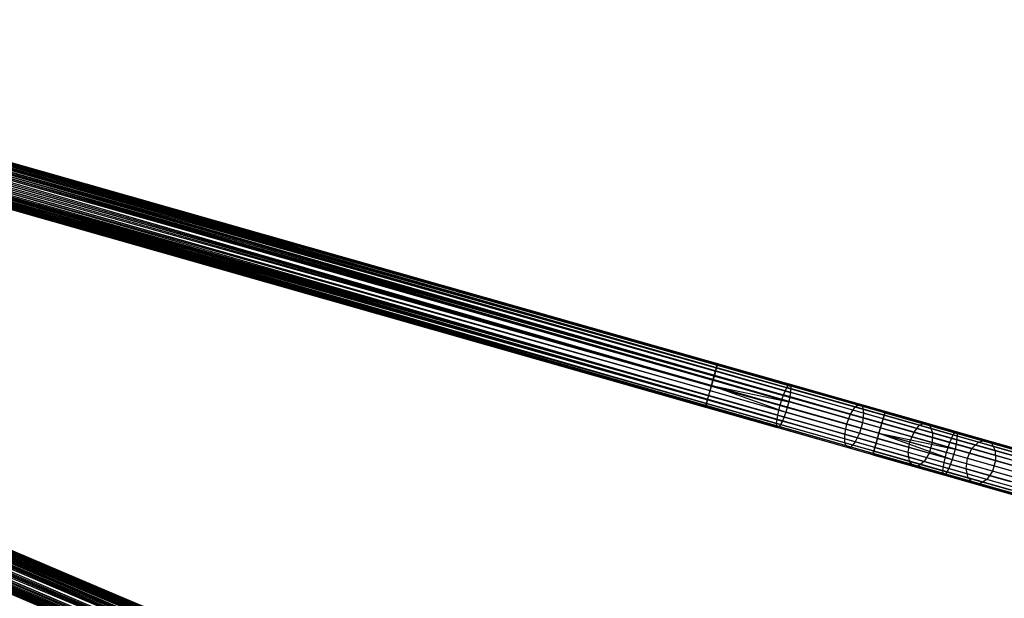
# Model space of a CAD drawing. Extents: x -189 to 189, y -189 to 189.
# Tile 249 of 256: x 124 to 168, y -53 to -28. Entities that reach past the tile are written whole.
import ezdxf

# ---------------------------------------------------------------- set-up
doc = ezdxf.new("R2010")
doc.units = 0
doc.header["$LTSCALE"] = 25.4
doc.layers.get('0').update_dxf_attribs({"linetype": 'CONTINUOUS'})

# ---------------------------------------------------------------- blocks, each defined once
blk = doc.blocks.new('NL2500012474_STL')
at = {"color": 0}
for p, q in [((353.644, -45.144, 177.379), (233.183, -10.87, 177.621)), ((353.644, -45.144, 177.379), (233.183, -10.87, 177.379)), ((353.628, -45.199, 177.855), (233.183, -10.87, 177.621)), ((353.628, -45.199, 177.855), (233.183, -10.87, 177.621)), ((353.644, -45.144, 177.379), (233.183, -10.87, 177.621)), ((353.644, -45.144, 177.379), (233.183, -10.87, 177.379)), ((353.438, -45.868, 178.471), (233.093, -11.187, 178.249)), ((353.438, -45.868, 178.471), (233.093, -11.187, 178.249)), ((353.554, -45.461, 178.249), (233.093, -11.187, 178.249)), ((353.554, -45.461, 178.249), (233.093, -11.187, 178.249)), ((233.093, -11.187, 176.751), (353.597, -45.307, 176.932)), ((233.093, -11.187, 176.751), (353.597, -45.307, 176.932)), ((353.554, -45.461, 178.249), (233.137, -11.033, 178.068)), ((353.554, -45.461, 178.249), (233.137, -11.033, 178.068)), ((353.628, -45.199, 177.855), (233.137, -11.033, 178.068)), ((353.628, -45.199, 177.855), (233.137, -11.033, 178.068)), ((233.137, -11.033, 176.932), (353.597, -45.307, 176.932)), ((233.137, -11.033, 176.932), (353.597, -45.307, 176.932)), ((233.137, -11.033, 176.932), (353.644, -45.144, 177.379)), ((233.137, -11.033, 176.932), (353.644, -45.144, 177.379)), ((353.628, -45.199, 177.855), (233.167, -10.925, 177.855)), ((353.628, -45.199, 177.855), (233.167, -10.925, 177.855)), ((233.167, -10.925, 177.145), (353.644, -45.144, 177.379)), ((233.167, -10.925, 177.145), (353.644, -45.144, 177.379)), ((353.438, -45.868, 178.471), (232.977, -11.594, 178.471)), ((353.438, -45.868, 178.471), (232.977, -11.594, 178.471)), ((232.977, -11.594, 176.529), (353.499, -45.652, 176.615)), ((232.977, -11.594, 176.529), (353.499, -45.652, 176.615)), ((353.438, -45.868, 178.471), (233.039, -11.378, 178.385)), ((353.438, -45.868, 178.471), (233.039, -11.378, 178.385)), ((353.499, -45.652, 176.615), (233.039, -11.378, 176.615)), ((233.039, -11.378, 176.615), (353.597, -45.307, 176.932)), ((233.039, -11.378, 176.615), (353.597, -45.307, 176.932)), ((353.499, -45.652, 176.615), (233.039, -11.378, 176.615)), ((353.191, -46.736, 178.249), (232.846, -12.055, 178.471)), ((353.191, -46.736, 178.249), (232.846, -12.055, 178.471)), ((353.307, -46.329, 178.471), (232.846, -12.055, 178.471)), ((353.307, -46.329, 178.471), (232.846, -12.055, 178.471)), ((232.846, -12.055, 176.529), (353.372, -46.099, 176.5)), ((232.846, -12.055, 176.529), (353.372, -46.099, 176.5)), ((353.372, -46.099, 178.5), (232.911, -11.825, 178.5)), ((353.372, -46.099, 178.5), (232.911, -11.825, 178.5)), ((232.911, -11.825, 176.5), (353.372, -46.099, 176.5)), ((232.911, -11.825, 176.5), (353.372, -46.099, 176.5)), ((232.911, -11.825, 176.5), (353.499, -45.652, 176.615)), ((232.911, -11.825, 176.5), (353.499, -45.652, 176.615)), ((353.245, -46.546, 176.615), (232.73, -12.462, 176.751)), ((353.245, -46.546, 176.615), (232.73, -12.462, 176.751)), ((353.116, -46.998, 177.855), (232.73, -12.462, 178.249)), ((353.116, -46.998, 177.855), (232.73, -12.462, 178.249)), ((353.191, -46.736, 178.249), (232.73, -12.462, 178.249)), ((353.191, -46.736, 178.249), (232.73, -12.462, 178.249)), ((353.245, -46.546, 176.615), (232.784, -12.272, 176.615)), ((232.784, -12.272, 176.615), (353.372, -46.099, 176.5)), ((353.245, -46.546, 176.615), (232.784, -12.272, 176.615)), ((353.191, -46.736, 178.249), (232.784, -12.272, 178.385)), ((353.191, -46.736, 178.249), (232.784, -12.272, 178.385)), ((232.784, -12.272, 176.615), (353.372, -46.099, 176.5)), ((353.1, -47.053, 177.379), (232.64, -12.779, 177.379)), ((353.1, -47.053, 177.379), (232.64, -12.779, 177.621)), ((353.147, -46.89, 176.932), (232.64, -12.779, 177.379)), ((353.147, -46.89, 176.932), (232.64, -12.779, 177.379)), ((353.1, -47.053, 177.379), (232.64, -12.779, 177.379)), ((353.1, -47.053, 177.379), (232.64, -12.779, 177.621)), ((353.147, -46.89, 176.932), (232.656, -12.724, 177.145)), ((353.147, -46.89, 176.932), (232.656, -12.724, 177.145)), ((353.1, -47.053, 177.379), (232.656, -12.724, 177.855)), ((353.1, -47.053, 177.379), (232.656, -12.724, 177.855)), ((353.116, -46.998, 177.855), (232.656, -12.724, 177.855)), ((353.116, -46.998, 177.855), (232.656, -12.724, 177.855)), ((353.245, -46.546, 176.615), (232.686, -12.616, 176.932)), ((353.245, -46.546, 176.615), (232.686, -12.616, 176.932)), ((353.147, -46.89, 176.932), (232.686, -12.616, 176.932)), ((353.147, -46.89, 176.932), (232.686, -12.616, 176.932)), ((353.116, -46.998, 177.855), (232.686, -12.616, 178.068)), ((353.116, -46.998, 177.855), (232.686, -12.616, 178.068)), ((346.738, -65.053, 178.249), (231.465, -16.089, 178.068)), ((346.738, -65.053, 178.249), (231.465, -16.089, 178.068)), ((346.844, -64.803, 177.855), (231.465, -16.089, 178.068)), ((346.844, -64.803, 177.855), (231.465, -16.089, 178.068)), ((231.465, -16.089, 176.932), (346.8, -64.906, 176.932)), ((231.465, -16.089, 176.932), (346.8, -64.906, 176.932)), ((231.465, -16.089, 176.932), (346.866, -64.75, 177.379)), ((231.465, -16.089, 176.932), (346.866, -64.75, 177.379)), ((346.844, -64.803, 177.855), (231.508, -15.985, 177.855)), ((346.844, -64.803, 177.855), (231.508, -15.985, 177.855)), ((231.508, -15.985, 177.145), (346.866, -64.75, 177.379)), ((231.508, -15.985, 177.145), (346.866, -64.75, 177.379)), ((346.866, -64.75, 177.379), (231.531, -15.932, 177.621)), ((346.866, -64.75, 177.379), (231.531, -15.932, 177.379)), ((346.844, -64.803, 177.855), (231.531, -15.932, 177.621)), ((346.844, -64.803, 177.855), (231.531, -15.932, 177.621)), ((346.866, -64.75, 177.379), (231.531, -15.932, 177.621)), ((346.866, -64.75, 177.379), (231.531, -15.932, 177.379)), ((346.573, -65.444, 178.471), (231.325, -16.419, 178.385)), ((346.573, -65.444, 178.471), (231.325, -16.419, 178.385)), ((346.661, -65.236, 176.615), (231.325, -16.419, 176.615)), ((231.325, -16.419, 176.615), (346.8, -64.906, 176.932)), ((231.325, -16.419, 176.615), (346.8, -64.906, 176.932)), ((346.661, -65.236, 176.615), (231.325, -16.419, 176.615)), ((346.573, -65.444, 178.471), (231.402, -16.236, 178.249)), ((346.573, -65.444, 178.471), (231.402, -16.236, 178.249)), ((346.738, -65.053, 178.249), (231.402, -16.236, 178.249)), ((346.738, -65.053, 178.249), (231.402, -16.236, 178.249)), ((231.402, -16.236, 176.751), (346.8, -64.906, 176.932)), ((231.402, -16.236, 176.751), (346.8, -64.906, 176.932)), ((251.56, -16.441, 26.751), (346.155, -43.356, 26.751)), ((251.56, -16.441, 26.751), (346.155, -43.356, 26.751)), ((251.56, -16.441, 28.249), (346.101, -43.547, 28.385)), ((251.56, -16.441, 28.249), (346.101, -43.547, 28.385)), ((251.604, -16.287, 26.932), (346.155, -43.356, 26.751)), ((251.604, -16.287, 26.932), (346.155, -43.356, 26.751)), ((251.604, -16.287, 26.932), (346.23, -43.094, 27.145)), ((251.604, -16.287, 26.932), (346.23, -43.094, 27.145)), ((251.604, -16.287, 28.068), (346.199, -43.202, 28.068)), ((251.604, -16.287, 28.068), (346.199, -43.202, 28.068)), ((251.604, -16.287, 28.068), (346.101, -43.547, 28.385)), ((251.604, -16.287, 28.068), (346.101, -43.547, 28.385)), ((251.634, -16.18, 27.145), (346.23, -43.094, 27.145)), ((251.634, -16.18, 27.145), (346.23, -43.094, 27.145)), ((251.634, -16.18, 27.145), (346.245, -43.039, 27.621)), ((251.634, -16.18, 27.145), (346.245, -43.039, 27.621)), ((251.634, -16.18, 27.855), (346.199, -43.202, 28.068)), ((251.634, -16.18, 27.855), (346.199, -43.202, 28.068)), ((251.65, -16.124, 27.379), (346.245, -43.039, 27.621)), ((251.65, -16.124, 27.379), (346.245, -43.039, 27.621)), ((251.65, -16.124, 27.621), (346.245, -43.039, 27.621)), ((251.65, -16.124, 27.621), (346.245, -43.039, 27.621)), ((251.65, -16.124, 27.621), (346.199, -43.202, 28.068)), ((251.65, -16.124, 27.621), (346.199, -43.202, 28.068)), ((346.48, -65.664, 178.5), (231.144, -16.847, 178.5)), ((346.48, -65.664, 178.5), (231.144, -16.847, 178.5)), ((231.144, -16.847, 176.5), (346.48, -65.664, 176.5)), ((231.144, -16.847, 176.5), (346.48, -65.664, 176.5)), ((231.144, -16.847, 176.5), (346.661, -65.236, 176.615)), ((231.144, -16.847, 176.5), (346.661, -65.236, 176.615)), ((346.573, -65.444, 178.471), (231.237, -16.626, 178.471)), ((346.573, -65.444, 178.471), (231.237, -16.626, 178.471)), ((231.237, -16.626, 176.529), (346.661, -65.236, 176.615)), ((231.237, -16.626, 176.529), (346.661, -65.236, 176.615)), ((251.444, -16.849, 26.529), (346.039, -43.763, 26.529)), ((251.444, -16.849, 26.529), (346.039, -43.763, 26.529)), ((251.444, -16.849, 28.471), (345.974, -43.994, 28.5)), ((251.444, -16.849, 28.471), (345.974, -43.994, 28.5)), ((251.506, -16.632, 26.615), (346.039, -43.763, 26.529)), ((251.506, -16.632, 26.615), (346.039, -43.763, 26.529)), ((251.506, -16.632, 26.615), (346.155, -43.356, 26.751)), ((251.506, -16.632, 26.615), (346.155, -43.356, 26.751)), ((251.506, -16.632, 28.385), (346.101, -43.547, 28.385)), ((251.506, -16.632, 28.385), (346.101, -43.547, 28.385)), ((251.506, -16.632, 28.385), (345.974, -43.994, 28.5)), ((251.506, -16.632, 28.385), (345.974, -43.994, 28.5)), ((346.298, -66.092, 176.615), (230.963, -17.275, 176.615)), ((230.963, -17.275, 176.615), (346.48, -65.664, 176.5)), ((346.298, -66.092, 176.615), (230.963, -17.275, 176.615)), ((346.221, -66.275, 178.249), (230.963, -17.275, 178.385)), ((346.221, -66.275, 178.249), (230.963, -17.275, 178.385)), ((230.963, -17.275, 176.615), (346.48, -65.664, 176.5)), ((346.221, -66.275, 178.249), (231.051, -17.067, 178.471)), ((346.221, -66.275, 178.249), (231.051, -17.067, 178.471)), ((346.386, -65.884, 178.471), (231.051, -17.067, 178.471)), ((346.386, -65.884, 178.471), (231.051, -17.067, 178.471)), ((231.051, -17.067, 176.529), (346.48, -65.664, 176.5)), ((231.051, -17.067, 176.529), (346.48, -65.664, 176.5)), ((251.313, -17.309, 28.471), (345.847, -44.441, 28.385)), ((251.313, -17.309, 28.471), (345.847, -44.441, 28.385)), ((251.313, -17.309, 26.529), (345.908, -44.224, 26.529)), ((251.313, -17.309, 26.529), (345.908, -44.224, 26.529)), ((345.974, -43.994, 28.5), (251.378, -17.079, 28.5)), ((251.378, -17.079, 28.5), (345.847, -44.441, 28.385)), ((251.378, -17.079, 28.5), (345.847, -44.441, 28.385)), ((251.378, -17.079, 26.5), (345.974, -43.994, 26.5)), ((251.378, -17.079, 26.5), (345.974, -43.994, 26.5)), ((345.974, -43.994, 28.5), (251.378, -17.079, 28.5)), ((346.298, -66.092, 176.615), (230.823, -17.604, 176.932)), ((346.298, -66.092, 176.615), (230.823, -17.604, 176.932)), ((346.298, -66.092, 176.615), (230.885, -17.457, 176.751)), ((346.298, -66.092, 176.615), (230.885, -17.457, 176.751)), ((346.221, -66.275, 178.249), (230.885, -17.457, 178.249)), ((346.221, -66.275, 178.249), (230.885, -17.457, 178.249)), ((251.197, -17.717, 28.249), (345.749, -44.785, 28.068)), ((251.197, -17.717, 28.249), (345.749, -44.785, 28.068)), ((251.197, -17.717, 26.751), (345.792, -44.631, 26.751)), ((251.197, -17.717, 26.751), (345.792, -44.631, 26.751)), ((251.251, -17.526, 28.385), (345.847, -44.441, 28.385)), ((251.251, -17.526, 28.385), (345.847, -44.441, 28.385)), ((251.251, -17.526, 28.385), (345.749, -44.785, 28.068)), ((251.251, -17.526, 28.385), (345.749, -44.785, 28.068)), ((251.251, -17.526, 26.615), (345.792, -44.631, 26.751)), ((251.251, -17.526, 26.615), (345.792, -44.631, 26.751)), ((251.251, -17.526, 26.615), (345.908, -44.224, 26.529)), ((251.251, -17.526, 26.615), (345.908, -44.224, 26.529)), ((251.107, -18.034, 27.621), (345.702, -44.948, 27.621)), ((251.107, -18.034, 27.621), (345.702, -44.948, 27.621)), ((251.107, -18.034, 27.621), (345.718, -44.893, 27.145)), ((251.107, -18.034, 27.621), (345.718, -44.893, 27.145)), ((251.107, -18.034, 27.379), (345.718, -44.893, 27.145)), ((251.107, -18.034, 27.379), (345.718, -44.893, 27.145)), ((251.123, -17.978, 27.855), (345.702, -44.948, 27.621)), ((251.123, -17.978, 27.855), (345.702, -44.948, 27.621)), ((251.123, -17.978, 27.145), (345.718, -44.893, 27.145)), ((251.123, -17.978, 27.145), (345.718, -44.893, 27.145)), ((251.153, -17.871, 28.068), (345.749, -44.785, 28.068)), ((251.153, -17.871, 28.068), (345.749, -44.785, 28.068)), ((251.153, -17.871, 28.068), (345.702, -44.948, 27.621)), ((251.153, -17.871, 28.068), (345.702, -44.948, 27.621)), ((251.153, -17.871, 26.932), (345.718, -44.893, 27.145)), ((251.153, -17.871, 26.932), (345.718, -44.893, 27.145)), ((251.153, -17.871, 26.932), (345.792, -44.631, 26.751)), ((251.153, -17.871, 26.932), (345.792, -44.631, 26.751)), ((249.19, -23.469, 27.145), (339.76, -61.805, 27.145)), ((249.19, -23.469, 27.145), (339.76, -61.805, 27.145)), ((249.19, -23.469, 27.145), (339.783, -61.752, 27.621)), ((249.19, -23.469, 27.145), (339.783, -61.752, 27.621)), ((249.19, -23.469, 27.855), (339.717, -61.908, 28.068)), ((249.19, -23.469, 27.855), (339.717, -61.908, 28.068)), ((249.212, -23.416, 27.379), (339.783, -61.752, 27.621)), ((249.212, -23.416, 27.379), (339.783, -61.752, 27.621)), ((249.212, -23.416, 27.621), (339.783, -61.752, 27.621)), ((249.212, -23.416, 27.621), (339.783, -61.752, 27.621)), ((249.212, -23.416, 27.621), (339.717, -61.908, 28.068)), ((249.212, -23.416, 27.621), (339.717, -61.908, 28.068)), ((249.006, -23.902, 26.615), (339.489, -62.445, 26.529)), ((249.006, -23.902, 26.615), (339.489, -62.445, 26.529)), ((249.006, -23.902, 26.615), (339.654, -62.055, 26.751)), ((249.006, -23.902, 26.615), (339.654, -62.055, 26.751)), ((249.006, -23.902, 28.385), (339.577, -62.238, 28.385)), ((249.006, -23.902, 28.385), (339.577, -62.238, 28.385)), ((249.006, -23.902, 28.385), (339.396, -62.666, 28.5)), ((249.006, -23.902, 28.385), (339.396, -62.666, 28.5)), ((249.084, -23.72, 26.751), (339.654, -62.055, 26.751)), ((249.084, -23.72, 26.751), (339.654, -62.055, 26.751)), ((249.084, -23.72, 28.249), (339.577, -62.238, 28.385)), ((249.084, -23.72, 28.249), (339.577, -62.238, 28.385)), ((249.146, -23.573, 26.932), (339.654, -62.055, 26.751)), ((249.146, -23.573, 26.932), (339.654, -62.055, 26.751)), ((249.146, -23.573, 26.932), (339.76, -61.805, 27.145)), ((249.146, -23.573, 26.932), (339.76, -61.805, 27.145)), ((249.146, -23.573, 28.068), (339.717, -61.908, 28.068)), ((249.146, -23.573, 28.068), (339.717, -61.908, 28.068)), ((249.146, -23.573, 28.068), (339.577, -62.238, 28.385)), ((249.146, -23.573, 28.068), (339.577, -62.238, 28.385)), ((339.396, -62.666, 28.5), (248.825, -24.33, 28.5)), ((248.825, -24.33, 28.5), (339.215, -63.094, 28.385)), ((248.825, -24.33, 28.5), (339.215, -63.094, 28.385)), ((248.825, -24.33, 26.5), (339.396, -62.666, 26.5)), ((248.825, -24.33, 26.5), (339.396, -62.666, 26.5)), ((339.396, -62.666, 28.5), (248.825, -24.33, 28.5)), ((248.918, -24.11, 26.529), (339.489, -62.445, 26.529)), ((248.918, -24.11, 26.529), (339.489, -62.445, 26.529)), ((248.918, -24.11, 28.471), (339.396, -62.666, 28.5)), ((248.918, -24.11, 28.471), (339.396, -62.666, 28.5)), ((248.644, -24.758, 28.385), (339.215, -63.094, 28.385)), ((248.644, -24.758, 28.385), (339.215, -63.094, 28.385)), ((248.644, -24.758, 28.385), (339.075, -63.424, 28.068)), ((248.644, -24.758, 28.385), (339.075, -63.424, 28.068)), ((248.644, -24.758, 26.615), (339.138, -63.276, 26.751)), ((248.644, -24.758, 26.615), (339.138, -63.276, 26.751)), ((248.644, -24.758, 26.615), (339.303, -62.886, 26.529)), ((248.644, -24.758, 26.615), (339.303, -62.886, 26.529)), ((248.732, -24.551, 28.471), (339.215, -63.094, 28.385)), ((248.732, -24.551, 28.471), (339.215, -63.094, 28.385)), ((248.732, -24.551, 26.529), (339.303, -62.886, 26.529)), ((248.732, -24.551, 26.529), (339.303, -62.886, 26.529)), ((248.504, -25.088, 26.932), (339.138, -63.276, 26.751)), ((248.504, -25.088, 26.932), (339.138, -63.276, 26.751)), ((248.567, -24.941, 28.249), (339.075, -63.424, 28.068)), ((248.567, -24.941, 28.249), (339.075, -63.424, 28.068)), ((248.567, -24.941, 26.751), (339.138, -63.276, 26.751)), ((248.567, -24.941, 26.751), (339.138, -63.276, 26.751)), ((346.245, -43.039, 27.621), (346.199, -43.202, 28.068)), ((346.245, -43.039, 27.621), (346.199, -43.202, 28.068)), ((346.23, -43.094, 27.145), (346.245, -43.039, 27.621)), ((346.23, -43.094, 27.145), (346.245, -43.039, 27.621)), ((346.245, -43.039, 27.621), (349.419, -43.942, 27.896)), ((346.245, -43.039, 27.621), (349.419, -43.942, 27.896)), ((346.039, -43.763, 26.529), (346.155, -43.356, 26.751)), ((346.039, -43.763, 26.529), (346.155, -43.356, 26.751)), ((346.199, -43.202, 28.068), (346.101, -43.547, 28.385)), ((346.199, -43.202, 28.068), (346.101, -43.547, 28.385)), ((346.155, -43.356, 26.751), (346.23, -43.094, 27.145)), ((346.155, -43.356, 26.751), (346.23, -43.094, 27.145)), ((346.155, -43.356, 26.751), (349.468, -44.298, 27.039)), ((346.155, -43.356, 26.751), (349.468, -44.298, 27.039)), ((346.199, -43.202, 28.068), (349.302, -44.085, 28.338)), ((346.199, -43.202, 28.068), (349.302, -44.085, 28.338)), ((346.23, -43.094, 27.145), (349.48, -44.019, 27.428)), ((346.23, -43.094, 27.145), (349.48, -44.019, 27.428)), ((346.101, -43.547, 28.385), (345.974, -43.994, 28.5)), ((346.101, -43.547, 28.385), (345.974, -43.994, 28.5)), ((345.974, -43.994, 26.5), (346.039, -43.763, 26.529)), ((345.974, -43.994, 26.5), (346.039, -43.763, 26.529)), ((346.039, -43.763, 26.529), (349.388, -44.716, 26.82)), ((346.039, -43.763, 26.529), (349.388, -44.716, 26.82)), ((346.101, -43.547, 28.385), (349.153, -44.415, 28.651)), ((346.101, -43.547, 28.385), (349.153, -44.415, 28.651)), ((345.792, -44.631, 26.751), (345.908, -44.224, 26.529)), ((345.792, -44.631, 26.751), (345.908, -44.224, 26.529)), ((345.974, -43.994, 28.5), (345.847, -44.441, 28.385)), ((345.974, -43.994, 28.5), (345.847, -44.441, 28.385)), ((345.908, -44.224, 26.529), (345.974, -43.994, 26.5)), ((345.908, -44.224, 26.529), (345.974, -43.994, 26.5)), ((345.908, -44.224, 26.529), (349.257, -45.177, 26.82)), ((345.908, -44.224, 26.529), (349.257, -45.177, 26.82)), ((345.974, -43.994, 26.5), (349.257, -45.177, 26.82)), ((345.974, -43.994, 26.5), (349.257, -45.177, 26.82)), ((345.974, -43.994, 26.5), (349.388, -44.716, 26.82)), ((345.974, -43.994, 26.5), (349.388, -44.716, 26.82)), ((345.974, -43.994, 28.5), (349.007, -44.857, 28.764)), ((345.974, -43.994, 28.5), (349.007, -44.857, 28.764)), ((349.153, -44.415, 28.651), (349.302, -44.085, 28.338)), ((349.153, -44.415, 28.651), (349.302, -44.085, 28.338)), ((349.302, -44.085, 28.338), (349.419, -43.942, 27.896)), ((349.302, -44.085, 28.338), (349.419, -43.942, 27.896)), ((352.318, -44.943, 29.139), (349.302, -44.085, 28.338)), ((352.318, -44.943, 29.139), (349.302, -44.085, 28.338)), ((349.468, -44.298, 27.039), (349.388, -44.716, 26.82)), ((349.468, -44.298, 27.039), (349.388, -44.716, 26.82)), ((349.419, -43.942, 27.896), (349.48, -44.019, 27.428)), ((352.506, -44.82, 28.716), (349.419, -43.942, 27.896)), ((352.506, -44.82, 28.716), (349.419, -43.942, 27.896)), ((349.419, -43.942, 27.896), (349.48, -44.019, 27.428)), ((349.48, -44.019, 27.428), (349.468, -44.298, 27.039)), ((349.48, -44.019, 27.428), (349.468, -44.298, 27.039)), ((352.689, -45.215, 27.895), (349.468, -44.298, 27.039)), ((352.689, -45.215, 27.895), (349.468, -44.298, 27.039)), ((352.639, -44.918, 28.267), (349.48, -44.019, 27.428)), ((352.639, -44.918, 28.267), (349.48, -44.019, 27.428)), ((345.749, -44.785, 28.068), (345.702, -44.948, 27.621)), ((345.749, -44.785, 28.068), (345.702, -44.948, 27.621)), ((345.718, -44.893, 27.145), (345.792, -44.631, 26.751)), ((345.718, -44.893, 27.145), (345.792, -44.631, 26.751)), ((345.847, -44.441, 28.385), (345.749, -44.785, 28.068)), ((345.847, -44.441, 28.385), (345.749, -44.785, 28.068)), ((345.749, -44.785, 28.068), (348.851, -45.668, 28.338)), ((345.749, -44.785, 28.068), (348.851, -45.668, 28.338)), ((345.792, -44.631, 26.751), (349.105, -45.574, 27.039)), ((345.792, -44.631, 26.751), (349.105, -45.574, 27.039)), ((345.847, -44.441, 28.385), (348.899, -45.309, 28.651)), ((345.847, -44.441, 28.385), (348.899, -45.309, 28.651)), ((349.007, -44.857, 28.764), (349.153, -44.415, 28.651)), ((349.007, -44.857, 28.764), (349.153, -44.415, 28.651)), ((352.12, -45.259, 29.439), (349.153, -44.415, 28.651)), ((352.12, -45.259, 29.439), (349.153, -44.415, 28.651)), ((349.388, -44.716, 26.82), (349.257, -45.177, 26.82)), ((349.388, -44.716, 26.82), (349.257, -45.177, 26.82)), ((352.643, -45.642, 27.685), (349.388, -44.716, 26.82)), ((352.643, -45.642, 27.685), (349.388, -44.716, 26.82)), ((345.702, -44.948, 27.621), (345.718, -44.893, 27.145)), ((345.702, -44.948, 27.621), (345.718, -44.893, 27.145)), ((345.702, -44.948, 27.621), (348.876, -45.852, 27.896)), ((345.702, -44.948, 27.621), (348.876, -45.852, 27.896)), ((345.718, -44.893, 27.145), (348.968, -45.818, 27.428)), ((345.718, -44.893, 27.145), (348.968, -45.818, 27.428)), ((348.899, -45.309, 28.651), (349.007, -44.857, 28.764)), ((348.899, -45.309, 28.651), (349.007, -44.857, 28.764)), ((349.007, -44.857, 28.764), (351.957, -45.696, 29.547)), ((349.007, -44.857, 28.764), (351.957, -45.696, 29.547)), ((349.257, -45.177, 26.82), (349.105, -45.574, 27.039)), ((349.257, -45.177, 26.82), (349.105, -45.574, 27.039)), ((352.512, -46.103, 27.685), (349.257, -45.177, 26.82)), ((352.512, -46.103, 27.685), (349.257, -45.177, 26.82)), ((352.12, -45.259, 29.439), (352.318, -44.943, 29.139)), ((352.12, -45.259, 29.439), (352.318, -44.943, 29.139)), ((352.318, -44.943, 29.139), (352.506, -44.82, 28.716)), ((352.318, -44.943, 29.139), (352.506, -44.82, 28.716)), ((355.165, -45.753, 30.45), (352.318, -44.943, 29.139)), ((355.165, -45.753, 30.45), (352.318, -44.943, 29.139)), ((352.506, -44.82, 28.716), (352.639, -44.918, 28.267)), ((355.418, -45.649, 30.057), (352.506, -44.82, 28.716)), ((355.418, -45.649, 30.057), (352.506, -44.82, 28.716)), ((352.506, -44.82, 28.716), (352.639, -44.918, 28.267)), ((352.639, -44.918, 28.267), (352.689, -45.215, 27.895)), ((355.621, -45.766, 29.64), (352.639, -44.918, 28.267)), ((355.621, -45.766, 29.64), (352.639, -44.918, 28.267)), ((352.639, -44.918, 28.267), (352.689, -45.215, 27.895)), ((352.689, -45.215, 27.895), (352.643, -45.642, 27.685)), ((352.689, -45.215, 27.895), (352.643, -45.642, 27.685)), ((355.729, -46.08, 29.295), (352.689, -45.215, 27.895)), ((355.729, -46.08, 29.295), (352.689, -45.215, 27.895)), ((353.554, -45.461, 178.249), (353.628, -45.199, 177.855)), ((353.554, -45.461, 178.249), (353.628, -45.199, 177.855)), ((353.644, -45.144, 177.379), (353.597, -45.307, 176.932)), ((353.644, -45.144, 177.379), (353.597, -45.307, 176.932)), ((353.628, -45.199, 177.855), (353.644, -45.144, 177.379)), ((353.628, -45.199, 177.855), (353.644, -45.144, 177.379)), ((353.628, -45.199, 177.855), (356.825, -46.109, 177.581)), ((353.628, -45.199, 177.855), (356.825, -46.109, 177.581)), ((353.644, -45.144, 177.379), (356.767, -46.032, 177.113)), ((353.644, -45.144, 177.379), (356.767, -46.032, 177.113)), ((348.851, -45.668, 28.338), (348.899, -45.309, 28.651)), ((348.851, -45.668, 28.338), (348.899, -45.309, 28.651)), ((351.866, -46.153, 29.439), (348.899, -45.309, 28.651)), ((351.866, -46.153, 29.439), (348.899, -45.309, 28.651)), ((349.105, -45.574, 27.039), (348.968, -45.818, 27.428)), ((349.105, -45.574, 27.039), (348.968, -45.818, 27.428)), ((352.326, -46.49, 27.895), (349.105, -45.574, 27.039)), ((352.326, -46.49, 27.895), (349.105, -45.574, 27.039)), ((351.957, -45.696, 29.547), (352.12, -45.259, 29.439)), ((351.957, -45.696, 29.547), (352.12, -45.259, 29.439)), ((354.92, -46.056, 30.728), (352.12, -45.259, 29.439)), ((354.92, -46.056, 30.728), (352.12, -45.259, 29.439)), ((352.643, -45.642, 27.685), (352.512, -46.103, 27.685)), ((352.643, -45.642, 27.685), (352.512, -46.103, 27.685)), ((355.715, -46.517, 29.1), (352.643, -45.642, 27.685)), ((355.715, -46.517, 29.1), (352.643, -45.642, 27.685)), ((353.499, -45.652, 176.615), (353.372, -46.099, 176.5)), ((353.499, -45.652, 176.615), (353.372, -46.099, 176.5)), ((353.438, -45.868, 178.471), (353.554, -45.461, 178.249)), ((353.438, -45.868, 178.471), (353.554, -45.461, 178.249)), ((353.597, -45.307, 176.932), (353.499, -45.652, 176.615)), ((353.597, -45.307, 176.932), (353.499, -45.652, 176.615)), ((353.499, -45.652, 176.615), (356.502, -46.506, 176.358)), ((353.499, -45.652, 176.615), (356.502, -46.506, 176.358)), ((353.554, -45.461, 178.249), (356.813, -46.388, 177.97)), ((353.554, -45.461, 178.249), (356.813, -46.388, 177.97)), ((353.597, -45.307, 176.932), (356.65, -46.176, 176.671)), ((353.597, -45.307, 176.932), (356.65, -46.176, 176.671)), ((355.165, -45.753, 30.45), (355.418, -45.649, 30.057)), ((355.165, -45.753, 30.45), (355.418, -45.649, 30.057)), ((355.418, -45.649, 30.057), (355.621, -45.766, 29.64)), ((358.076, -46.405, 31.882), (355.418, -45.649, 30.057)), ((358.076, -46.405, 31.882), (355.418, -45.649, 30.057)), ((355.418, -45.649, 30.057), (355.621, -45.766, 29.64)), ((348.876, -45.852, 27.896), (348.851, -45.668, 28.338)), ((351.868, -46.526, 29.139), (348.851, -45.668, 28.338)), ((348.876, -45.852, 27.896), (348.851, -45.668, 28.338)), ((351.868, -46.526, 29.139), (348.851, -45.668, 28.338)), ((348.968, -45.818, 27.428), (348.876, -45.852, 27.896)), ((348.968, -45.818, 27.428), (348.876, -45.852, 27.896)), ((351.962, -46.73, 28.716), (348.876, -45.852, 27.896)), ((351.962, -46.73, 28.716), (348.876, -45.852, 27.896)), ((352.128, -46.717, 28.267), (348.968, -45.818, 27.428)), ((352.128, -46.717, 28.267), (348.968, -45.818, 27.428)), ((351.866, -46.153, 29.439), (351.957, -45.696, 29.547)), ((351.866, -46.153, 29.439), (351.957, -45.696, 29.547)), ((351.957, -45.696, 29.547), (354.74, -46.488, 30.829)), ((351.957, -45.696, 29.547), (354.74, -46.488, 30.829)), ((353.372, -46.099, 178.5), (353.438, -45.868, 178.471)), ((353.372, -46.099, 178.5), (353.438, -45.868, 178.471)), ((353.438, -45.868, 178.471), (356.732, -46.806, 178.189)), ((353.438, -45.868, 178.471), (356.732, -46.806, 178.189)), ((354.74, -46.488, 30.829), (354.92, -46.056, 30.728)), ((354.74, -46.488, 30.829), (354.92, -46.056, 30.728)), ((354.92, -46.056, 30.728), (355.165, -45.753, 30.45)), ((354.92, -46.056, 30.728), (355.165, -45.753, 30.45)), ((357.476, -46.783, 32.483), (354.92, -46.056, 30.728)), ((357.476, -46.783, 32.483), (354.92, -46.056, 30.728)), ((357.763, -46.492, 32.234), (355.165, -45.753, 30.45)), ((357.763, -46.492, 32.234), (355.165, -45.753, 30.45)), ((355.621, -45.766, 29.64), (355.729, -46.08, 29.295)), ((358.343, -46.541, 31.509), (355.621, -45.766, 29.64)), ((358.343, -46.541, 31.509), (355.621, -45.766, 29.64)), ((355.621, -45.766, 29.64), (355.729, -46.08, 29.295)), ((355.729, -46.08, 29.295), (355.715, -46.517, 29.1)), ((355.729, -46.08, 29.295), (355.715, -46.517, 29.1)), ((358.503, -46.869, 31.2), (355.729, -46.08, 29.295)), ((358.503, -46.869, 31.2), (355.729, -46.08, 29.295)), ((356.65, -46.176, 176.671), (356.767, -46.032, 177.113)), ((356.65, -46.176, 176.671), (356.767, -46.032, 177.113)), ((356.767, -46.032, 177.113), (359.806, -46.897, 176.319)), ((356.767, -46.032, 177.113), (359.806, -46.897, 176.319)), ((356.767, -46.032, 177.113), (356.825, -46.109, 177.581)), ((356.767, -46.032, 177.113), (356.825, -46.109, 177.581)), ((351.868, -46.526, 29.139), (351.866, -46.153, 29.439)), ((354.666, -46.95, 30.728), (351.866, -46.153, 29.439)), ((351.868, -46.526, 29.139), (351.866, -46.153, 29.439)), ((354.666, -46.95, 30.728), (351.866, -46.153, 29.439)), ((351.962, -46.73, 28.716), (351.868, -46.526, 29.139)), ((354.714, -47.336, 30.45), (351.868, -46.526, 29.139)), ((351.962, -46.73, 28.716), (351.868, -46.526, 29.139)), ((354.714, -47.336, 30.45), (351.868, -46.526, 29.139)), ((352.326, -46.49, 27.895), (352.128, -46.717, 28.267)), ((352.326, -46.49, 27.895), (352.128, -46.717, 28.267)), ((352.512, -46.103, 27.685), (352.326, -46.49, 27.895)), ((352.512, -46.103, 27.685), (352.326, -46.49, 27.895)), ((355.366, -47.355, 29.295), (352.326, -46.49, 27.895)), ((355.366, -47.355, 29.295), (352.326, -46.49, 27.895)), ((355.584, -46.977, 29.1), (352.512, -46.103, 27.685)), ((355.584, -46.977, 29.1), (352.512, -46.103, 27.685)), ((353.191, -46.736, 178.249), (353.307, -46.329, 178.471)), ((353.191, -46.736, 178.249), (353.307, -46.329, 178.471)), ((353.372, -46.099, 176.5), (353.245, -46.546, 176.615)), ((353.372, -46.099, 176.5), (353.245, -46.546, 176.615)), ((353.307, -46.329, 178.471), (353.372, -46.099, 178.5)), ((353.307, -46.329, 178.471), (353.372, -46.099, 178.5)), ((353.307, -46.329, 178.471), (356.601, -47.266, 178.189)), ((353.307, -46.329, 178.471), (356.601, -47.266, 178.189)), ((353.372, -46.099, 178.5), (356.732, -46.806, 178.189)), ((353.372, -46.099, 178.5), (356.732, -46.806, 178.189)), ((353.372, -46.099, 178.5), (356.601, -47.266, 178.189)), ((353.372, -46.099, 178.5), (356.601, -47.266, 178.189)), ((353.372, -46.099, 176.5), (356.357, -46.948, 176.245)), ((353.372, -46.099, 176.5), (356.357, -46.948, 176.245)), ((354.666, -46.95, 30.728), (354.74, -46.488, 30.829)), ((354.666, -46.95, 30.728), (354.74, -46.488, 30.829)), ((354.74, -46.488, 30.829), (357.281, -47.211, 32.573)), ((354.74, -46.488, 30.829), (357.281, -47.211, 32.573)), ((355.715, -46.517, 29.1), (355.584, -46.977, 29.1)), ((355.715, -46.517, 29.1), (355.584, -46.977, 29.1)), ((358.519, -47.314, 31.025), (355.715, -46.517, 29.1)), ((358.519, -47.314, 31.025), (355.715, -46.517, 29.1)), ((356.357, -46.948, 176.245), (356.502, -46.506, 176.358)), ((356.357, -46.948, 176.245), (356.502, -46.506, 176.358)), ((356.502, -46.506, 176.358), (356.65, -46.176, 176.671)), ((356.502, -46.506, 176.358), (356.65, -46.176, 176.671)), ((356.502, -46.506, 176.358), (359.424, -47.337, 175.595)), ((356.502, -46.506, 176.358), (359.424, -47.337, 175.595)), ((356.65, -46.176, 176.671), (359.62, -47.021, 175.895)), ((356.65, -46.176, 176.671), (359.62, -47.021, 175.895)), ((356.813, -46.388, 177.97), (356.732, -46.806, 178.189)), ((356.813, -46.388, 177.97), (356.732, -46.806, 178.189)), ((356.825, -46.109, 177.581), (356.813, -46.388, 177.97)), ((356.825, -46.109, 177.581), (356.813, -46.388, 177.97)), ((356.813, -46.388, 177.97), (359.985, -47.291, 177.142)), ((356.813, -46.388, 177.97), (359.985, -47.291, 177.142)), ((356.825, -46.109, 177.581), (359.937, -46.994, 176.769)), ((356.825, -46.109, 177.581), (359.937, -46.994, 176.769)), ((357.476, -46.783, 32.483), (357.763, -46.492, 32.234)), ((357.476, -46.783, 32.483), (357.763, -46.492, 32.234)), ((357.763, -46.492, 32.234), (358.076, -46.405, 31.882)), ((357.763, -46.492, 32.234), (358.076, -46.405, 31.882)), ((360.04, -47.14, 34.442), (357.763, -46.492, 32.234)), ((360.04, -47.14, 34.442), (357.763, -46.492, 32.234)), ((358.076, -46.405, 31.882), (358.343, -46.541, 31.509)), ((360.405, -47.068, 34.141), (358.076, -46.405, 31.882)), ((360.405, -47.068, 34.141), (358.076, -46.405, 31.882)), ((358.076, -46.405, 31.882), (358.343, -46.541, 31.509)), ((352.128, -46.717, 28.267), (351.962, -46.73, 28.716)), ((352.128, -46.717, 28.267), (351.962, -46.73, 28.716)), ((354.874, -47.558, 30.057), (351.962, -46.73, 28.716)), ((354.874, -47.558, 30.057), (351.962, -46.73, 28.716)), ((355.109, -47.565, 29.64), (352.128, -46.717, 28.267)), ((355.109, -47.565, 29.64), (352.128, -46.717, 28.267)), ((353.147, -46.89, 176.932), (353.1, -47.053, 177.379)), ((353.147, -46.89, 176.932), (353.1, -47.053, 177.379)), ((353.116, -46.998, 177.855), (353.191, -46.736, 178.249)), ((353.116, -46.998, 177.855), (353.191, -46.736, 178.249)), ((353.245, -46.546, 176.615), (353.147, -46.89, 176.932)), ((353.245, -46.546, 176.615), (353.147, -46.89, 176.932)), ((353.147, -46.89, 176.932), (356.199, -47.759, 176.671)), ((353.147, -46.89, 176.932), (356.199, -47.759, 176.671)), ((353.191, -46.736, 178.249), (356.45, -47.664, 177.97)), ((353.191, -46.736, 178.249), (356.45, -47.664, 177.97)), ((353.245, -46.546, 176.615), (356.248, -47.4, 176.358)), ((353.245, -46.546, 176.615), (356.248, -47.4, 176.358)), ((354.714, -47.336, 30.45), (354.666, -46.95, 30.728)), ((357.222, -47.677, 32.483), (354.666, -46.95, 30.728)), ((354.714, -47.336, 30.45), (354.666, -46.95, 30.728)), ((357.222, -47.677, 32.483), (354.666, -46.95, 30.728)), ((356.248, -47.4, 176.358), (356.357, -46.948, 176.245)), ((356.248, -47.4, 176.358), (356.357, -46.948, 176.245)), ((359.261, -47.774, 175.486), (356.357, -46.948, 176.245)), ((359.261, -47.774, 175.486), (356.357, -46.948, 176.245)), ((356.732, -46.806, 178.189), (356.601, -47.266, 178.189)), ((356.732, -46.806, 178.189), (356.601, -47.266, 178.189)), ((356.732, -46.806, 178.189), (359.938, -47.718, 177.352)), ((356.732, -46.806, 178.189), (359.938, -47.718, 177.352)), ((357.281, -47.211, 32.573), (357.476, -46.783, 32.483)), ((357.281, -47.211, 32.573), (357.476, -46.783, 32.483)), ((359.716, -47.42, 34.655), (357.476, -46.783, 32.483)), ((359.716, -47.42, 34.655), (357.476, -46.783, 32.483)), ((358.343, -46.541, 31.509), (358.503, -46.869, 31.2)), ((360.728, -47.219, 33.822), (358.343, -46.541, 31.509)), ((360.728, -47.219, 33.822), (358.343, -46.541, 31.509)), ((358.343, -46.541, 31.509), (358.503, -46.869, 31.2)), ((358.503, -46.869, 31.2), (358.519, -47.314, 31.025)), ((360.934, -47.561, 33.557), (358.503, -46.869, 31.2)), ((360.934, -47.561, 33.557), (358.503, -46.869, 31.2)), ((358.503, -46.869, 31.2), (358.519, -47.314, 31.025)), ((353.1, -47.053, 177.379), (353.116, -46.998, 177.855)), ((353.1, -47.053, 177.379), (353.116, -46.998, 177.855)), ((353.1, -47.053, 177.379), (356.223, -47.942, 177.113)), ((353.1, -47.053, 177.379), (356.223, -47.942, 177.113)), ((353.116, -46.998, 177.855), (356.314, -47.908, 177.581)), ((353.116, -46.998, 177.855), (356.314, -47.908, 177.581)), ((354.874, -47.558, 30.057), (354.714, -47.336, 30.45)), ((357.312, -48.075, 32.234), (354.714, -47.336, 30.45)), ((354.874, -47.558, 30.057), (354.714, -47.336, 30.45)), ((357.312, -48.075, 32.234), (354.714, -47.336, 30.45)), ((355.366, -47.355, 29.295), (355.109, -47.565, 29.64)), ((355.366, -47.355, 29.295), (355.109, -47.565, 29.64)), ((355.584, -46.977, 29.1), (355.366, -47.355, 29.295)), ((355.584, -46.977, 29.1), (355.366, -47.355, 29.295)), ((358.14, -48.145, 31.2), (355.366, -47.355, 29.295)), ((358.14, -48.145, 31.2), (355.366, -47.355, 29.295)), ((358.388, -47.775, 31.025), (355.584, -46.977, 29.1)), ((358.388, -47.775, 31.025), (355.584, -46.977, 29.1)), ((356.199, -47.759, 176.671), (356.248, -47.4, 176.358)), ((356.199, -47.759, 176.671), (356.248, -47.4, 176.358)), ((356.248, -47.4, 176.358), (359.17, -48.231, 175.595)), ((356.248, -47.4, 176.358), (359.17, -48.231, 175.595)), ((356.601, -47.266, 178.189), (356.45, -47.664, 177.97)), ((356.601, -47.266, 178.189), (356.45, -47.664, 177.97)), ((356.601, -47.266, 178.189), (359.807, -48.178, 177.352)), ((356.601, -47.266, 178.189), (359.807, -48.178, 177.352)), ((357.222, -47.677, 32.483), (357.281, -47.211, 32.573)), ((357.222, -47.677, 32.483), (357.281, -47.211, 32.573)), ((357.281, -47.211, 32.573), (359.507, -47.844, 34.732)), ((357.281, -47.211, 32.573), (359.507, -47.844, 34.732)), ((358.519, -47.314, 31.025), (358.388, -47.775, 31.025)), ((358.519, -47.314, 31.025), (358.388, -47.775, 31.025)), ((360.976, -48.013, 33.407), (358.519, -47.314, 31.025)), ((360.976, -48.013, 33.407), (358.519, -47.314, 31.025)), ((355.109, -47.565, 29.64), (354.874, -47.558, 30.057)), ((357.532, -48.314, 31.882), (354.874, -47.558, 30.057)), ((355.109, -47.565, 29.64), (354.874, -47.558, 30.057)), ((357.532, -48.314, 31.882), (354.874, -47.558, 30.057)), ((357.831, -48.339, 31.509), (355.109, -47.565, 29.64)), ((357.831, -48.339, 31.509), (355.109, -47.565, 29.64)), ((356.223, -47.942, 177.113), (356.199, -47.759, 176.671)), ((356.199, -47.759, 176.671), (359.17, -48.604, 175.895)), ((356.199, -47.759, 176.671), (359.17, -48.604, 175.895)), ((356.223, -47.942, 177.113), (356.199, -47.759, 176.671)), ((356.45, -47.664, 177.97), (356.314, -47.908, 177.581)), ((356.45, -47.664, 177.97), (356.314, -47.908, 177.581)), ((356.45, -47.664, 177.97), (359.622, -48.566, 177.142)), ((356.45, -47.664, 177.97), (359.622, -48.566, 177.142)), ((357.312, -48.075, 32.234), (357.222, -47.677, 32.483)), ((359.461, -48.314, 34.655), (357.222, -47.677, 32.483)), ((357.312, -48.075, 32.234), (357.222, -47.677, 32.483)), ((359.461, -48.314, 34.655), (357.222, -47.677, 32.483)), ((358.388, -47.775, 31.025), (358.14, -48.145, 31.2)), ((358.388, -47.775, 31.025), (358.14, -48.145, 31.2)), ((360.845, -48.474, 33.407), (358.388, -47.775, 31.025)), ((360.845, -48.474, 33.407), (358.388, -47.775, 31.025)), ((356.314, -47.908, 177.581), (356.223, -47.942, 177.113)), ((356.314, -47.908, 177.581), (356.223, -47.942, 177.113)), ((356.223, -47.942, 177.113), (359.262, -48.807, 176.319)), ((356.223, -47.942, 177.113), (359.262, -48.807, 176.319)), ((356.314, -47.908, 177.581), (359.425, -48.793, 176.769)), ((356.314, -47.908, 177.581), (359.425, -48.793, 176.769)), ((357.532, -48.314, 31.882), (357.312, -48.075, 32.234)), ((359.589, -48.723, 34.442), (357.312, -48.075, 32.234)), ((357.532, -48.314, 31.882), (357.312, -48.075, 32.234)), ((359.589, -48.723, 34.442), (357.312, -48.075, 32.234)), ((358.14, -48.145, 31.2), (357.831, -48.339, 31.509)), ((358.14, -48.145, 31.2), (357.831, -48.339, 31.509)), ((360.571, -48.836, 33.557), (358.14, -48.145, 31.2)), ((360.571, -48.836, 33.557), (358.14, -48.145, 31.2)), ((357.831, -48.339, 31.509), (357.532, -48.314, 31.882)), ((359.862, -48.977, 34.141), (357.532, -48.314, 31.882)), ((357.831, -48.339, 31.509), (357.532, -48.314, 31.882)), ((359.862, -48.977, 34.141), (357.532, -48.314, 31.882)), ((360.216, -49.018, 33.822), (357.831, -48.339, 31.509)), ((360.216, -49.018, 33.822), (357.831, -48.339, 31.509))]:
    blk.add_line(p, q, dxfattribs=at)

msp = doc.modelspace()

# ---------------------------------------------------------------- block references
at = {"color": 0}
msp.add_blockref('NL2500012474_STL', (-191.311, -0.058, -1716.743), dxfattribs=at)

doc.saveas('drawing.dxf')
